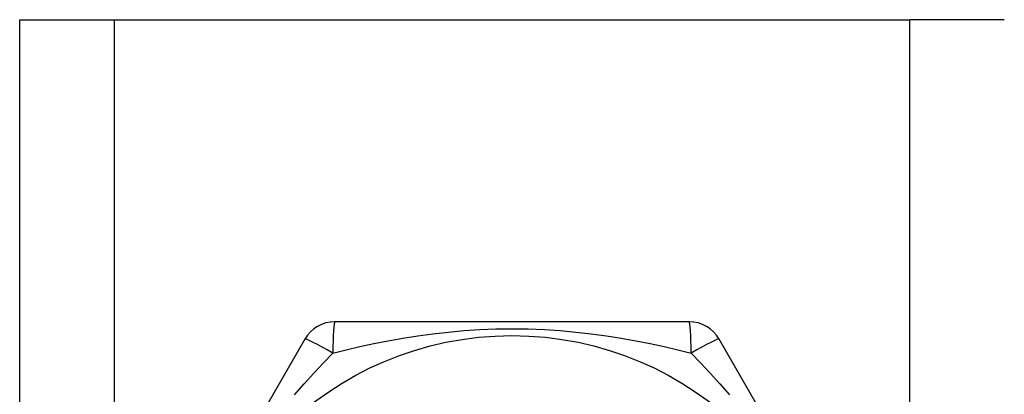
# Model space of a CAD drawing. Header units: inches. Extents: x 0 to 120, y -11 to 78.
# Tile 46 of 90: x 9.051 to 9.874, y 61.085 to 61.398. Entities that reach past the tile are written whole.
import ezdxf

# ---------------------------------------------------------------- set-up
doc = ezdxf.new("R2010")
doc.units = ezdxf.units.IN
doc.header["$LTSCALE"] = 7.213522
doc.header["$MEASUREMENT"] = 0
doc.layers.add('Visible Edges(ANSI)', color=7, linetype='Continuous', lineweight=25)
doc.layers.add('Visible Tangent Edges(ANSI)', color=7, linetype='Continuous', lineweight=25)

msp = doc.modelspace()

# ---------------------------------------------------------------- linework, layer by layer
at = {"layer": 'Visible Edges(ANSI)'}
for p, q in [((9.05127, 61.39776), (9.13014, 61.39776)), ((9.05127, 21.40451), (9.05127, 61.39776)), ((9.13014, 61.39776), (9.79545, 61.39776)), ((9.87431, 61.39776), (9.79545, 61.39776)), ((9.61092, 61.1457), (9.31466, 61.1457)), ((9.28969, 61.13128), (9.14156, 60.87471)), ((9.78402, 60.87471), (9.63589, 61.13128))]:
    msp.add_line(p, q, dxfattribs=at)
msp.add_circle((9.46279, 60.8603), 0.27387, dxfattribs=at)
for centre, start, end in [((9.31466, 61.11687), 90, 150), ((9.61092, 61.11687), 30, 90)]:
    msp.add_arc(centre, 0.02883, start, end, dxfattribs=at)
at = {"layer": 'Visible Tangent Edges(ANSI)'}
for p, q in [((9.13014, 61.39776), (9.13014, 21.40451)), ((9.79545, 21.40451), (9.79545, 61.39776))]:
    msp.add_line(p, q, dxfattribs=at)
at = {"layer": 'Visible Tangent Edges(ANSI)', "flags": 128}
for points in [[(9.31305, 61.11965), (9.32421, 61.12237), (9.33566, 61.12499), (9.34737, 61.12747), (9.35935, 61.12981), (9.37158, 61.13197), (9.38403, 61.13392), (9.3967, 61.13565), (9.40958, 61.13712), (9.42264, 61.13831), (9.43588, 61.13919), (9.44928, 61.13974), (9.46283, 61.13993), (9.47642, 61.13975), (9.48985, 61.1392), (9.50311, 61.13832), (9.51617, 61.13714), (9.52903, 61.13567), (9.54167, 61.13394), (9.5541, 61.13198), (9.56629, 61.12982), (9.57824, 61.12748), (9.58994, 61.12499), (9.60137, 61.12237), (9.61253, 61.11965)], [(9.28111, 61.08468), (9.28912, 61.09386), (9.29713, 61.10275), (9.30511, 61.11135), (9.31305, 61.11965)], [(9.61253, 61.11965), (9.62047, 61.11135), (9.62846, 61.10274), (9.63647, 61.09383), (9.64449, 61.08462)]]:
    msp.add_lwpolyline(points, dxfattribs=at)
at = {"layer": 'Visible Tangent Edges(ANSI)'}
for centre, major_axis, start_param, end_param in [((9.31466, 61.11687), (0, 0.02883), 0, 1.474012), ((9.61092, 61.11687), (0, 0.02883), 4.809173, 6.283185), ((9.31466, 61.11687), (-0.02497, 0.01441), 4.809173, 6.283185), ((9.61092, 61.11687), (0.02497, 0.01441), 0, 1.474012)]:
    msp.add_ellipse(centre, major_axis=major_axis, ratio=0.056054, start_param=start_param, end_param=end_param, dxfattribs=at)

doc.saveas('drawing.dxf')
